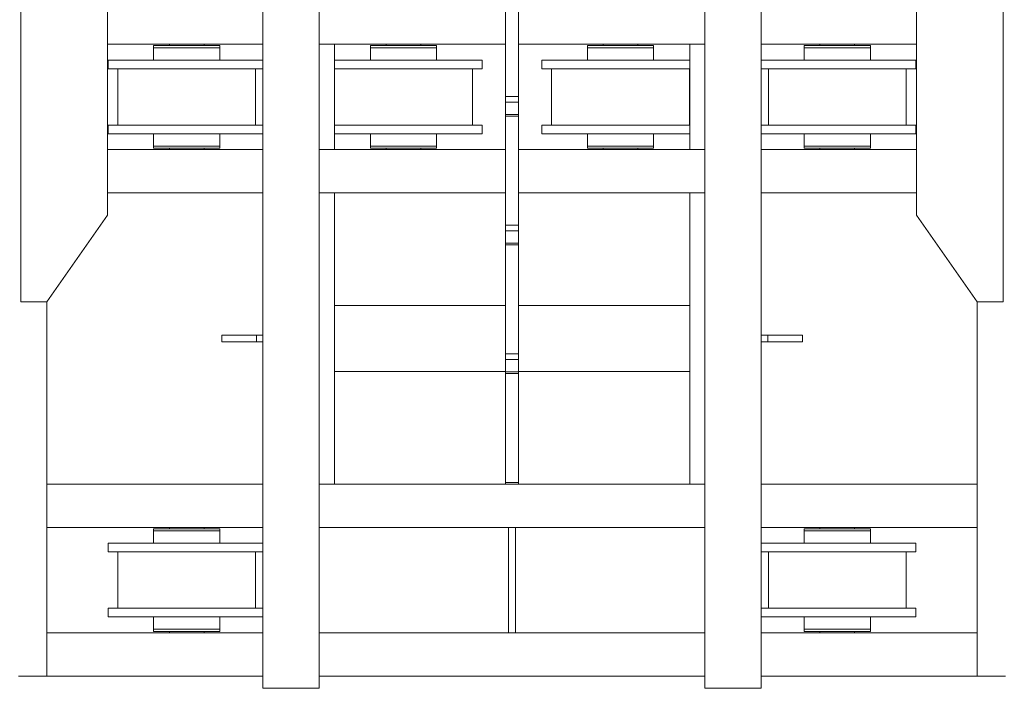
# Model space of a CAD drawing. Header units: millimetres. Extents: x 11264 to 19674, y -752784 to -746844.
# Tile 48 of 56: x 17952 to 18301, y -748798 to -748560. Entities that reach past the tile are written whole.
import ezdxf

# ---------------------------------------------------------------- set-up
doc = ezdxf.new("R2010")
doc.units = ezdxf.units.MM
doc.header["$MEASUREMENT"] = 0
doc.linetypes.add('DGN Style 1', pattern=[238.07239474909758, 0.396127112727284, -237.6762676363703])
doc.layers.add('Main Cradle', color=7, linetype='Continuous', lineweight=0)
doc.layers.add('Main Cradle Tower Rail Frame', color=7, linetype='Continuous', lineweight=0)

# ---------------------------------------------------------------- blocks, each defined once
blk = doc.blocks.new('*U58')
at = {"layer": 'Main Cradle', "color": 7, "linetype": 'Continuous', "lineweight": 0}
for p, q in [((2514.128359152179, 1245.688666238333), (2569.324566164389, 1245.688666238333)), ((2536.10021947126, 1245.688666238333), (2536.10021947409, 1245.226412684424)), ((2548.426875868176, 1245.226412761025), (2548.426875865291, 1245.688666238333)), ((2589.35538486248, 1245.688666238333), (2655.539234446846, 1245.688666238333)), ((2613.141821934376, 1245.688666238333), (2613.141821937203, 1245.226412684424)), ((2625.468478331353, 1245.226412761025), (2625.468478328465, 1245.688666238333)), ((2660.161730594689, 1245.688666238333), (2726.345580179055, 1245.688666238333)), ((2690.18342439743, 1245.688666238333), (2690.183424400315, 1245.226412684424)), ((2702.510080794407, 1245.226412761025), (2702.510080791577, 1245.688666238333)), ((2746.376398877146, 1245.688666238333), (2801.523551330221, 1245.688666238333)), ((2767.225026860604, 1245.688666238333), (2767.225026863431, 1245.226412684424)), ((2779.551683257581, 1245.226412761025), (2779.551683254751, 1245.688666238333)), ((2530.522414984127, 1244.455996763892), (2554.004695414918, 1244.455996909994)), ((2530.522414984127, 1244.455996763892), (2530.522418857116, 1244.455996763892)), ((2530.522414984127, 1244.455996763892), (2530.522415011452, 1240.064628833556)), ((2530.522418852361, 1245.226412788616), (2554.004699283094, 1245.226412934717)), ((2530.522418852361, 1245.226412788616), (2536.10021947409, 1245.226412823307)), ((2530.522418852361, 1245.226412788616), (2530.522418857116, 1244.455996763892)), ((2530.522418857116, 1244.455996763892), (2554.004699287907, 1244.455996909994)), ((2548.42688726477, 1245.226412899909), (2536.100230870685, 1245.226412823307)), ((2548.426875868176, 1245.226412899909), (2554.004699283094, 1245.226412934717)), ((2548.42688726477, 1245.226412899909), (2548.426875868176, 1245.226412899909)), ((2548.426887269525, 1244.455996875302), (2548.426875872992, 1244.455996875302)), ((2554.004695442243, 1240.064628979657), (2554.004695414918, 1244.455996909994)), ((2554.004699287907, 1244.455996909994), (2554.004699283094, 1245.226412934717)), ((2607.564017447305, 1244.455996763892), (2631.046297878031, 1244.455996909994)), ((2607.564017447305, 1244.455996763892), (2607.564021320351, 1244.455996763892)), ((2607.564017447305, 1244.455996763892), (2607.564017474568, 1240.064628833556)), ((2607.564021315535, 1245.226412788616), (2631.046301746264, 1245.226412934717)), ((2607.564021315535, 1245.226412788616), (2613.141821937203, 1245.226412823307)), ((2607.564021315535, 1245.226412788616), (2607.564021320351, 1244.455996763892)), ((2607.564021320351, 1244.455996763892), (2631.046301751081, 1244.455996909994)), ((2625.468489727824, 1245.226412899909), (2613.141833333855, 1245.226412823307)), ((2625.468478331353, 1245.226412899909), (2631.046301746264, 1245.226412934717)), ((2625.468489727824, 1245.226412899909), (2625.468478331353, 1245.226412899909)), ((2625.468489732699, 1244.455996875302), (2625.468478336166, 1244.455996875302)), ((2631.046297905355, 1240.064628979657), (2631.046297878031, 1244.455996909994)), ((2631.046301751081, 1244.455996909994), (2631.046301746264, 1245.226412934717)), ((2684.605619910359, 1244.455996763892), (2708.087900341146, 1244.455996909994)), ((2684.605619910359, 1244.455996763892), (2684.605623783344, 1244.455996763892)), ((2684.605619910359, 1244.455996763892), (2684.605619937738, 1240.064628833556)), ((2684.605623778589, 1245.226412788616), (2708.087904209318, 1245.226412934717)), ((2684.605623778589, 1245.226412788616), (2690.183424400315, 1245.226412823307)), ((2684.605623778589, 1245.226412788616), (2684.605623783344, 1244.455996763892)), ((2684.605623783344, 1244.455996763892), (2708.087904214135, 1244.455996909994)), ((2702.51009219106, 1245.226412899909), (2690.183435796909, 1245.226412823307)), ((2702.510080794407, 1245.226412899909), (2708.087904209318, 1245.226412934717)), ((2702.51009219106, 1245.226412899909), (2702.510080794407, 1245.226412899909)), ((2702.510092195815, 1244.455996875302), (2702.51008079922, 1244.455996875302)), ((2708.087900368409, 1240.064628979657), (2708.087900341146, 1244.455996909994)), ((2708.087904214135, 1244.455996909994), (2708.087904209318, 1245.226412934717)), ((2761.647222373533, 1244.455996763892), (2785.129502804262, 1244.455996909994)), ((2761.647222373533, 1244.455996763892), (2761.647226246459, 1244.455996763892)), ((2761.647222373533, 1244.455996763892), (2761.647222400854, 1240.064628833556)), ((2761.647226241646, 1245.226412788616), (2785.129506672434, 1245.226412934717)), ((2761.647226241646, 1245.226412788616), (2767.225026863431, 1245.226412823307)), ((2761.647226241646, 1245.226412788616), (2761.647226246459, 1244.455996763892)), ((2761.647226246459, 1244.455996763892), (2785.129506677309, 1244.455996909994)), ((2779.551694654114, 1245.226412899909), (2767.225038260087, 1245.226412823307)), ((2779.551683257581, 1245.226412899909), (2785.129506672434, 1245.226412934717)), ((2779.551694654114, 1245.226412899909), (2779.551683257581, 1245.226412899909)), ((2779.551694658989, 1244.455996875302), (2779.551683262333, 1244.455996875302)), ((2785.129502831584, 1240.064628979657), (2785.129502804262, 1244.455996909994)), ((2785.129506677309, 1244.455996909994), (2785.129506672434, 1245.226412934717)), ((2514.343682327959, 1240.064629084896), (2530.522415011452, 1240.064629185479)), ((2514.343682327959, 1240.064629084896), (2514.343682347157, 1236.982964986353)), ((2514.343682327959, 1240.064629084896), (2569.324568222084, 1240.064629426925)), ((2554.004697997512, 1240.064629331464), (2530.522417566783, 1240.064629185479)), ((2554.004695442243, 1240.064629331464), (2569.324568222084, 1240.064629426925)), ((2554.004697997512, 1240.064629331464), (2554.004695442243, 1240.064629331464)), ((2594.748294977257, 1240.064629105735), (2607.564017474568, 1240.064629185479)), ((2594.748294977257, 1240.064629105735), (2647.225038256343, 1240.06462943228)), ((2631.046300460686, 1240.064629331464), (2607.564020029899, 1240.064629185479)), ((2631.046297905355, 1240.064629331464), (2647.225038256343, 1240.06462943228)), ((2631.046300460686, 1240.064629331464), (2631.046297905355, 1240.064629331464)), ((2647.225038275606, 1236.982965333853), (2647.225038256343, 1240.06462943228)), ((2668.426887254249, 1240.064629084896), (2684.605619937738, 1240.064629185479)), ((2668.426887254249, 1240.064629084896), (2668.426887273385, 1236.982964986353)), ((2668.426887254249, 1240.064629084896), (2720.952670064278, 1240.064629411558)), ((2708.087902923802, 1240.064629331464), (2684.605622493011, 1240.064629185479)), ((2708.087900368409, 1240.064629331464), (2720.952670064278, 1240.064629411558)), ((2708.087902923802, 1240.064629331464), (2708.087900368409, 1240.064629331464)), ((2746.376396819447, 1240.064629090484), (2761.647222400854, 1240.064629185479)), ((2746.376396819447, 1240.064629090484), (2801.308243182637, 1240.06462943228)), ((2785.129505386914, 1240.064629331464), (2761.647224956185, 1240.064629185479)), ((2785.129502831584, 1240.064629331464), (2801.308243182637, 1240.06462943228)), ((2785.129505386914, 1240.064629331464), (2785.129502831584, 1240.064629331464)), ((2801.308243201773, 1236.982965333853), (2801.308243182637, 1240.06462943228)), ((2514.343682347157, 1236.982964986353), (2569.324568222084, 1236.982965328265)), ((2517.764329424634, 1236.982961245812), (2566.762788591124, 1236.982961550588)), ((2517.764329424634, 1236.982961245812), (2530.522415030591, 1236.982961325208)), ((2517.764329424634, 1236.982961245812), (2517.764329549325, 1216.95214460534)), ((2562.140290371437, 1236.98296152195), (2522.386823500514, 1236.982961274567)), ((2530.522415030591, 1236.982961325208), (2522.386823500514, 1236.982961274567)), ((2554.004698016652, 1236.982965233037), (2554.004695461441, 1236.982965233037)), ((2554.004695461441, 1236.982961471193), (2566.762788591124, 1236.982961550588)), ((2562.140290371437, 1236.98296152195), (2554.004695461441, 1236.982961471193)), ((2566.762788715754, 1216.952144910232), (2566.762788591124, 1236.982961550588)), ((2594.748294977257, 1236.982965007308), (2647.225038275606, 1236.982965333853)), ((2594.805931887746, 1236.982961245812), (2643.804391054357, 1236.982961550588)), ((2594.805931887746, 1236.982961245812), (2607.564017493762, 1236.982961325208)), ((2594.805931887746, 1236.982961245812), (2594.805932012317, 1216.95214460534)), ((2639.181892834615, 1236.98296152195), (2599.42842596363, 1236.982961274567)), ((2607.564017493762, 1236.982961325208), (2599.42842596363, 1236.982961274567)), ((2631.046300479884, 1236.982965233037), (2631.046297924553, 1236.982965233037)), ((2631.046297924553, 1236.982961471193), (2643.804391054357, 1236.982961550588)), ((2639.181892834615, 1236.98296152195), (2631.046297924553, 1236.982961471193)), ((2643.804391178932, 1216.952144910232), (2643.804391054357, 1236.982961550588)), ((2668.426887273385, 1236.982964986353), (2720.952670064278, 1236.982965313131)), ((2671.847534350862, 1236.982961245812), (2720.845993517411, 1236.982961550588)), ((2671.847534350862, 1236.982961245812), (2684.605619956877, 1236.982961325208)), ((2671.847534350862, 1236.982961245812), (2671.847534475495, 1216.95214460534)), ((2716.223495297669, 1236.98296152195), (2676.470028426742, 1236.982961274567)), ((2684.605619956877, 1236.982961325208), (2676.470028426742, 1236.982961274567)), ((2708.087902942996, 1236.982965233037), (2708.087900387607, 1236.982965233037)), ((2708.087900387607, 1236.982961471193), (2720.845993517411, 1236.982961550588)), ((2716.223495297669, 1236.98296152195), (2708.087900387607, 1236.982961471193)), ((2720.845993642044, 1216.952144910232), (2720.845993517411, 1236.982961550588)), ((2746.376396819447, 1236.982964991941), (2801.308243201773, 1236.982965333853)), ((2748.889136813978, 1236.982961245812), (2797.887595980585, 1236.982961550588)), ((2748.889136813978, 1236.982961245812), (2761.647222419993, 1236.982961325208)), ((2748.889136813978, 1236.982961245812), (2748.889136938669, 1216.95214460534)), ((2793.265097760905, 1236.98296152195), (2753.51163088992, 1236.982961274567)), ((2761.647222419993, 1236.982961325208), (2753.51163088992, 1236.982961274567)), ((2785.129505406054, 1236.982965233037), (2785.129502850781, 1236.982965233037)), ((2785.129502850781, 1236.982961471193), (2797.887595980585, 1236.982961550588)), ((2793.265097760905, 1236.98296152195), (2785.129502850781, 1236.982961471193)), ((2797.88759610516, 1216.952144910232), (2797.887595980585, 1236.982961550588)), ((2514.343682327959, 1216.952144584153), (2517.764329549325, 1216.95214460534)), ((2514.343682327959, 1216.952144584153), (2514.343682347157, 1213.870480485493)), ((2514.343682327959, 1216.952144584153), (2569.324568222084, 1216.952144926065)), ((2514.343682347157, 1213.870480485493), (2569.324568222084, 1213.870480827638)), ((2530.522415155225, 1216.952144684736), (2522.386823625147, 1216.952144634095)), ((2530.522415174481, 1213.870480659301), (2530.522415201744, 1209.479109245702)), ((2562.140290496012, 1216.952144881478), (2554.004695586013, 1216.95214483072)), ((2554.004698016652, 1213.870480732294), (2554.00469560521, 1213.870480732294)), ((2554.004695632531, 1209.479109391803), (2554.00469560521, 1213.870480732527)), ((2566.762788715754, 1216.952144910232), (2569.324568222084, 1216.952144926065)), ((2594.748294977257, 1216.952144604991), (2594.805932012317, 1216.95214460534)), ((2594.748294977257, 1216.952144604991), (2647.225038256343, 1216.952144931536)), ((2594.748294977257, 1213.870480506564), (2647.225038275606, 1213.870480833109)), ((2607.564017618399, 1216.952144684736), (2599.428426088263, 1216.952144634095)), ((2607.564017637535, 1213.870480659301), (2607.564017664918, 1209.479109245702)), ((2639.181892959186, 1216.952144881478), (2631.046298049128, 1216.95214483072)), ((2631.046300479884, 1213.870480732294), (2631.046298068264, 1213.870480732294)), ((2631.046298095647, 1209.479109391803), (2631.046298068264, 1213.870480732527)), ((2643.804391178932, 1216.952144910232), (2647.225038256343, 1216.952144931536)), ((2647.225038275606, 1213.870480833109), (2647.225038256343, 1216.952144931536)), ((2668.426887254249, 1216.952144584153), (2671.847534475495, 1216.95214460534)), ((2668.426887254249, 1216.952144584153), (2668.426887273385, 1213.870480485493)), ((2668.426887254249, 1216.952144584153), (2720.952670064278, 1216.952144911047)), ((2668.426887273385, 1213.870480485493), (2720.952670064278, 1213.870480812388)), ((2684.605620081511, 1216.952144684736), (2676.470028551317, 1216.952144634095)), ((2684.60562010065, 1213.870480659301), (2684.605620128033, 1209.479109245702)), ((2716.22349542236, 1216.952144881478), (2708.087900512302, 1216.95214483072)), ((2708.087902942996, 1213.870480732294), (2708.087900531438, 1213.870480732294)), ((2708.087900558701, 1209.479109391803), (2708.087900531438, 1213.870480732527)), ((2720.845993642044, 1216.952144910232), (2720.952670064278, 1216.952144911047)), ((2746.376396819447, 1216.952144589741), (2748.889136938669, 1216.95214460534)), ((2746.376396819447, 1216.952144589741), (2801.308243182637, 1216.952144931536)), ((2746.376396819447, 1213.870480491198), (2801.308243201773, 1213.870480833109)), ((2761.647222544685, 1216.952144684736), (2753.511631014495, 1216.952144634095)), ((2761.647222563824, 1213.870480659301), (2761.647222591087, 1209.479109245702)), ((2793.265097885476, 1216.952144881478), (2785.129502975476, 1216.95214483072)), ((2785.129505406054, 1213.870480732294), (2785.129502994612, 1213.870480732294)), ((2785.129503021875, 1209.479109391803), (2785.129502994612, 1213.870480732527)), ((2797.88759610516, 1216.952144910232), (2801.308243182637, 1216.952144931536)), ((2801.308243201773, 1213.870480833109), (2801.308243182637, 1216.952144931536)), ((2514.128112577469, 1208.246447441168), (2569.324566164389, 1208.246447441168)), ((2530.522415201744, 1209.479109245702), (2554.004695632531, 1209.479109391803)), ((2530.522418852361, 1209.479109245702), (2554.004699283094, 1209.479109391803)), ((2530.522418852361, 1209.479109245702), (2530.522418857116, 1208.708693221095)), ((2530.522418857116, 1208.708693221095), (2554.004699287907, 1208.70869336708)), ((2536.100219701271, 1208.70869325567), (2536.100219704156, 1208.246447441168)), ((2548.426887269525, 1208.708693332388), (2548.426876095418, 1208.708693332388)), ((2548.426876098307, 1208.246447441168), (2548.426876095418, 1208.708693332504)), ((2554.004695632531, 1209.479109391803), (2554.004699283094, 1209.479109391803)), ((2554.004699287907, 1208.70869336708), (2554.004699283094, 1209.479109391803)), ((2589.35538486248, 1208.246447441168), (2655.539234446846, 1208.246447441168)), ((2607.564017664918, 1209.479109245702), (2631.046298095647, 1209.479109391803)), ((2607.564021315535, 1209.479109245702), (2631.046301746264, 1209.479109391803)), ((2607.564021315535, 1209.479109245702), (2607.564021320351, 1208.708693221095)), ((2607.564021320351, 1208.708693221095), (2631.046301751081, 1208.70869336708)), ((2613.141822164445, 1208.70869325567), (2613.141822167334, 1208.246447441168)), ((2625.468489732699, 1208.708693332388), (2625.468478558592, 1208.708693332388)), ((2625.468478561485, 1208.246447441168), (2625.468478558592, 1208.708693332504)), ((2631.046298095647, 1209.479109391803), (2631.046301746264, 1209.479109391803)), ((2631.046301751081, 1208.70869336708), (2631.046301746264, 1209.479109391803)), ((2660.161730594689, 1208.246447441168), (2726.345580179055, 1208.246447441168)), ((2684.605620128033, 1209.479109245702), (2708.087900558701, 1209.479109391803)), ((2684.605623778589, 1209.479109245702), (2708.087904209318, 1209.479109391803)), ((2684.605623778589, 1209.479109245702), (2684.605623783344, 1208.708693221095)), ((2684.605623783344, 1208.708693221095), (2708.087904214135, 1208.70869336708)), ((2690.183424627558, 1208.70869325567), (2690.183424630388, 1208.246447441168)), ((2702.510092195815, 1208.708693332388), (2702.510081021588, 1208.708693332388)), ((2702.510081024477, 1208.246447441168), (2702.510081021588, 1208.708693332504)), ((2708.087900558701, 1209.479109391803), (2708.087904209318, 1209.479109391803)), ((2708.087904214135, 1208.70869336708), (2708.087904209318, 1209.479109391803)), ((2746.376398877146, 1208.246447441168), (2801.523797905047, 1208.246447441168)), ((2761.647222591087, 1209.479109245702), (2785.129503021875, 1209.479109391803)), ((2761.647226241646, 1209.479109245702), (2785.129506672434, 1209.479109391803)), ((2761.647226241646, 1209.479109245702), (2761.647226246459, 1208.708693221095)), ((2761.647226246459, 1208.708693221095), (2785.129506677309, 1208.70869336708)), ((2767.225027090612, 1208.70869325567), (2767.225027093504, 1208.246447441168)), ((2779.551694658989, 1208.708693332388), (2779.551683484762, 1208.708693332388)), ((2779.551683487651, 1208.246447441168), (2779.551683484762, 1208.708693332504)), ((2785.129503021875, 1209.479109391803), (2785.129506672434, 1209.479109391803)), ((2785.129506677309, 1208.70869336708), (2785.129506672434, 1209.479109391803)), ((2514.128011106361, 1192.838126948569), (2569.324566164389, 1192.838126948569)), ((2589.35538486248, 1192.838126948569), (2655.539234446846, 1192.838126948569)), ((2660.161730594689, 1192.838126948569), (2726.345580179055, 1192.838126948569)), ((2746.376398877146, 1192.838126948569), (2801.52389937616, 1192.838126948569)), ((2492.556309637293, 1154.163383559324), (2492.556309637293, 1021.152222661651)), ((2823.095600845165, 1154.163383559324), (2823.095600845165, 1021.152222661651)), ((2492.556309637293, 1089.411082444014), (2569.324566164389, 1089.411082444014)), ((2589.35538486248, 1089.411082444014), (2726.345580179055, 1089.411082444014)), ((2746.376398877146, 1089.411082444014), (2823.095600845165, 1089.411082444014)), ((2492.556309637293, 1074.002761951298), (2569.324566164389, 1074.002761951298)), ((2536.10021947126, 1074.002761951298), (2536.10021947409, 1073.540508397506)), ((2548.426875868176, 1073.540508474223), (2548.426875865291, 1074.002761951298)), ((2589.35538486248, 1074.002761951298), (2656.593289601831, 1074.002761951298)), ((2659.058620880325, 1074.002761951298), (2726.345580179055, 1074.002761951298)), ((2746.376398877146, 1074.002761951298), (2823.095600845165, 1074.002761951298)), ((2767.225026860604, 1074.002761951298), (2767.225026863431, 1073.540508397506)), ((2779.551683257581, 1073.540508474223), (2779.551683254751, 1074.002761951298)), ((2530.522414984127, 1072.770092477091), (2554.004695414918, 1072.770092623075)), ((2530.522414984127, 1072.770092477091), (2530.522418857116, 1072.770092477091)), ((2530.522414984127, 1072.770092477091), (2530.522415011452, 1068.378724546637)), ((2530.522418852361, 1073.540508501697), (2554.004699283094, 1073.540508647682)), ((2530.522418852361, 1073.540508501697), (2536.10021947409, 1073.540508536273)), ((2530.522418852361, 1073.540508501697), (2530.522418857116, 1072.770092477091)), ((2530.522418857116, 1072.770092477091), (2554.004699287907, 1072.770092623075)), ((2548.42688726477, 1073.54050861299), (2536.100230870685, 1073.540508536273)), ((2548.426875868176, 1073.54050861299), (2554.004699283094, 1073.540508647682)), ((2548.42688726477, 1073.54050861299), (2548.426875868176, 1073.54050861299)), ((2548.426887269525, 1072.770092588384), (2548.426875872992, 1072.770092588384)), ((2554.004695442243, 1068.378724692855), (2554.004695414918, 1072.770092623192)), ((2554.004699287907, 1072.770092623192), (2554.004699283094, 1073.540508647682)), ((2761.647222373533, 1072.770092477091), (2785.129502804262, 1072.770092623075)), ((2761.647222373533, 1072.770092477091), (2761.647226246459, 1072.770092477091)), ((2761.647222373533, 1072.770092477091), (2761.647222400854, 1068.378724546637)), ((2761.647226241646, 1073.540508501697), (2785.129506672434, 1073.540508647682)), ((2761.647226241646, 1073.540508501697), (2767.225026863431, 1073.540508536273)), ((2761.647226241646, 1073.540508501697), (2761.647226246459, 1072.770092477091)), ((2761.647226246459, 1072.770092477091), (2785.129506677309, 1072.770092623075)), ((2779.551694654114, 1073.54050861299), (2767.225038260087, 1073.540508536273)), ((2779.551683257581, 1073.54050861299), (2785.129506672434, 1073.540508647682)), ((2779.551694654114, 1073.54050861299), (2779.551683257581, 1073.54050861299)), ((2779.551694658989, 1072.770092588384), (2779.551683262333, 1072.770092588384)), ((2785.129502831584, 1068.378724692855), (2785.129502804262, 1072.770092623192)), ((2785.129506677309, 1072.770092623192), (2785.129506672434, 1073.540508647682)), ((2514.343682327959, 1068.378724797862), (2530.522415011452, 1068.378724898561)), ((2514.343682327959, 1068.378724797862), (2514.343682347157, 1065.297060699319)), ((2514.343682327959, 1068.378724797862), (2569.324568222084, 1068.37872513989)), ((2554.004697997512, 1068.378725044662), (2530.522417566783, 1068.378724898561)), ((2554.004695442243, 1068.378725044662), (2569.324568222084, 1068.37872513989)), ((2554.004697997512, 1068.378725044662), (2554.004695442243, 1068.378725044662)), ((2746.376396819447, 1068.378724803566), (2761.647222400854, 1068.378724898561)), ((2746.376396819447, 1068.378724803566), (2801.308243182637, 1068.378725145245)), ((2785.129505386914, 1068.378725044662), (2761.647224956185, 1068.378724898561)), ((2785.129502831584, 1068.378725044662), (2801.308243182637, 1068.378725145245)), ((2785.129505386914, 1068.378725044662), (2785.129502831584, 1068.378725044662)), ((2801.308243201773, 1065.297061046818), (2801.308243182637, 1068.378725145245)), ((2514.343682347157, 1065.297060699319), (2569.324568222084, 1065.297061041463)), ((2517.764329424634, 1065.297056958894), (2530.522415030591, 1065.297057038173)), ((2517.764329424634, 1065.297056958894), (2517.764329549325, 1045.266240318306)), ((2517.764329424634, 1065.297056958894), (2566.762788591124, 1065.29705726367)), ((2530.522415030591, 1065.297057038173), (2522.386823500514, 1065.297056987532)), ((2562.140290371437, 1065.297057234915), (2522.386823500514, 1065.297056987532)), ((2554.004698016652, 1065.297060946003), (2554.004695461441, 1065.297060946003)), ((2554.004695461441, 1065.297057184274), (2566.762788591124, 1065.29705726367)), ((2562.140290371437, 1065.297057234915), (2554.004695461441, 1065.297057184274)), ((2566.762788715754, 1045.266240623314), (2566.762788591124, 1065.29705726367)), ((2746.376396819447, 1065.297060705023), (2801.308243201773, 1065.297061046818)), ((2748.889136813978, 1065.297056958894), (2761.647222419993, 1065.297057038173)), ((2748.889136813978, 1065.297056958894), (2748.889136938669, 1045.266240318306)), ((2748.889136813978, 1065.297056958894), (2797.887595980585, 1065.29705726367)), ((2761.647222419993, 1065.297057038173), (2753.51163088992, 1065.297056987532)), ((2793.265097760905, 1065.297057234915), (2753.51163088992, 1065.297056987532)), ((2785.129505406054, 1065.297060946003), (2785.129502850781, 1065.297060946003)), ((2785.129502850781, 1065.297057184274), (2797.887595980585, 1065.29705726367)), ((2793.265097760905, 1065.297057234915), (2785.129502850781, 1065.297057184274)), ((2797.88759610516, 1045.266240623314), (2797.887595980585, 1065.29705726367)), ((2514.343682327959, 1045.266240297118), (2569.324568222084, 1045.266240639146)), ((2514.343682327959, 1045.266240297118), (2517.764329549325, 1045.266240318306)), ((2514.343682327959, 1045.266240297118), (2514.343682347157, 1042.184576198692)), ((2530.522415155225, 1045.266240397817), (2522.386823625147, 1045.266240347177)), ((2562.140290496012, 1045.266240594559), (2554.004695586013, 1045.266240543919)), ((2566.762788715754, 1045.266240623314), (2569.324568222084, 1045.266240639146)), ((2746.376396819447, 1045.266240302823), (2801.308243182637, 1045.266240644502)), ((2746.376396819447, 1045.266240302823), (2748.889136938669, 1045.266240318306)), ((2761.647222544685, 1045.266240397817), (2753.511631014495, 1045.266240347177)), ((2793.265097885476, 1045.266240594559), (2785.129502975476, 1045.266240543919)), ((2797.88759610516, 1045.266240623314), (2801.308243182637, 1045.266240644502)), ((2801.308243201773, 1042.184576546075), (2801.308243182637, 1045.266240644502)), ((2514.343682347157, 1042.184576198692), (2569.324568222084, 1042.18457654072)), ((2530.522415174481, 1042.184576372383), (2530.522415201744, 1037.793204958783)), ((2554.004698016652, 1042.184576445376), (2554.00469560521, 1042.184576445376)), ((2554.004695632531, 1037.793205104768), (2554.00469560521, 1042.184576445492)), ((2746.376396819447, 1042.184576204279), (2801.308243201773, 1042.184576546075)), ((2761.647222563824, 1042.184576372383), (2761.647222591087, 1037.793204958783)), ((2785.129505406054, 1042.184576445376), (2785.129502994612, 1042.184576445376)), ((2785.129503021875, 1037.793205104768), (2785.129502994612, 1042.184576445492)), ((2492.556309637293, 1036.56054315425), (2569.324566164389, 1036.56054315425)), ((2530.522415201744, 1037.793204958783), (2554.004695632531, 1037.793205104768)), ((2530.522418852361, 1037.793204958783), (2554.004699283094, 1037.793205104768)), ((2530.522418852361, 1037.793204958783), (2530.522418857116, 1037.02278893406)), ((2530.522418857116, 1037.02278893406), (2554.004699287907, 1037.022789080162)), ((2536.100219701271, 1037.022788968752), (2536.100219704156, 1036.56054315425)), ((2548.426887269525, 1037.02278904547), (2548.426876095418, 1037.02278904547)), ((2548.426876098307, 1036.56054315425), (2548.426876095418, 1037.022789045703)), ((2554.004695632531, 1037.793205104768), (2554.004699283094, 1037.793205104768)), ((2554.004699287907, 1037.022789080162), (2554.004699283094, 1037.793205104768)), ((2589.35538486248, 1036.56054315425), (2656.593289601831, 1036.56054315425)), ((2659.058620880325, 1036.56054315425), (2726.345580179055, 1036.56054315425)), ((2746.376398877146, 1036.56054315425), (2823.095600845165, 1036.56054315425)), ((2761.647222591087, 1037.793204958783), (2785.129503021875, 1037.793205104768)), ((2761.647226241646, 1037.793204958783), (2785.129506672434, 1037.793205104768)), ((2761.647226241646, 1037.793204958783), (2761.647226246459, 1037.02278893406)), ((2761.647226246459, 1037.02278893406), (2785.129506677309, 1037.022789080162)), ((2767.225027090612, 1037.022788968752), (2767.225027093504, 1036.56054315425)), ((2779.551694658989, 1037.02278904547), (2779.551683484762, 1037.02278904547)), ((2779.551683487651, 1036.56054315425), (2779.551683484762, 1037.022789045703)), ((2785.129503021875, 1037.793205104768), (2785.129506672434, 1037.793205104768)), ((2785.129506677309, 1037.022789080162), (2785.129506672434, 1037.793205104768)), ((2492.556309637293, 1021.152222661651), (2482.556309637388, 1021.152222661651)), ((2492.556309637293, 1021.152222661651), (2569.324566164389, 1021.152222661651)), ((2589.35538486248, 1021.152222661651), (2726.345580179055, 1021.152222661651)), ((2746.376398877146, 1021.152222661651), (2823.095600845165, 1021.152222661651)), ((2823.095600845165, 1021.152222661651), (2833.095600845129, 1021.152222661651))]:
    blk.add_line(p, q, dxfattribs=at)
at = {"layer": 'Main Cradle', "color": 7, "linetype": 'Continuous', "lineweight": 0, "flags": 128}
for points in [[(2492.556309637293, 1154.163384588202), (2514.127958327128, 1184.979883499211), (2514.128511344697, 1268.955230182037), (2492.557270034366, 1299.772013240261), (2483.312277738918, 1299.772074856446), (2483.311317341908, 1154.163446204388), (2492.556309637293, 1154.163384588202)], [(2823.095600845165, 1154.163384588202), (2801.523952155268, 1184.979883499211), (2801.523399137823, 1268.955230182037), (2823.094640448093, 1299.772013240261), (2832.339632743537, 1299.772074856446), (2832.340593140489, 1154.163446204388), (2823.095600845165, 1154.163384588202)]]:
    blk.add_lwpolyline(points, dxfattribs=at)
at = {"layer": 'Main Cradle', "color": 7, "linetype": 'Continuous', "lineweight": 0, "ltscale": 0.1540832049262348, "flags": 128}
blk.add_lwpolyline([(2656.593289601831, 1074.002761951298), (2659.058620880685, 1074.002761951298), (2659.058620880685, 1036.56054315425), (2656.593289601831, 1036.56054315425), (2656.593289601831, 1074.002761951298)], dxfattribs=at)
at = {"layer": 'Main Cradle Tower Rail Frame', "color": 7, "linetype": 'Continuous', "lineweight": 0}
for p, q in [((2569.324567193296, 1612.600604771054), (2569.324567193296, 1016.807506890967)), ((2589.355383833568, 1016.807506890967), (2589.355383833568, 1612.600604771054)), ((2726.345581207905, 1612.600604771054), (2726.345581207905, 1016.807506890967)), ((2746.376397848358, 1016.807506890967), (2746.376397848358, 1612.600604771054)), ((2655.539234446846, 1227.127562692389), (2655.539234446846, 1265.889102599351)), ((2660.161730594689, 1227.127562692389), (2660.161730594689, 1265.889102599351)), ((2594.748296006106, 1208.246447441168), (2594.748296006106, 1245.688666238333)), ((2720.952669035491, 1245.688666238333), (2720.952669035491, 1208.246447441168)), ((2655.539234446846, 1227.127562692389), (2660.161730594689, 1227.127562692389)), ((2655.539234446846, 1225.047891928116), (2655.539234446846, 1227.127562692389)), ((2655.539234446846, 1225.047891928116), (2660.161730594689, 1225.047891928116)), ((2655.539234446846, 1220.688729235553), (2655.539234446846, 1225.047891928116)), ((2660.161730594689, 1225.047891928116), (2660.161730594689, 1227.127562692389)), ((2660.161730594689, 1220.688729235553), (2660.161730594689, 1225.047891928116)), ((2655.539234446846, 1220.688729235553), (2660.161730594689, 1220.688729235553)), ((2655.539234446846, 1220.688729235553), (2655.539234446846, 1220.168811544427)), ((2655.539234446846, 1220.168811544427), (2660.161730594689, 1220.168811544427)), ((2655.539234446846, 1181.407271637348), (2655.539234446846, 1220.168811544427)), ((2660.161730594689, 1220.688729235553), (2660.161730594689, 1220.168811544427)), ((2660.161730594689, 1181.407271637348), (2660.161730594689, 1220.168811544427)), ((2594.748296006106, 1192.838126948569), (2594.748296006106, 1089.411082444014)), ((2655.514707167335, 1173.63668202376), (2655.514707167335, 1192.838126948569)), ((2720.952669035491, 1089.411082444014), (2720.952669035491, 1192.838126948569)), ((2655.539234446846, 1181.407271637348), (2660.161730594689, 1181.407271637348)), ((2655.539234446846, 1179.327600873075), (2655.539234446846, 1181.407271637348)), ((2655.539234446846, 1179.327600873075), (2660.161730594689, 1179.327600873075)), ((2655.539234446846, 1174.968438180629), (2655.539234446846, 1179.327600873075)), ((2660.161730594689, 1179.327600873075), (2660.161730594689, 1181.407271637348)), ((2660.161730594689, 1174.968438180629), (2660.161730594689, 1179.327600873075)), ((2655.514707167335, 1173.63668202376), (2655.539234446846, 1173.63668202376)), ((2655.539234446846, 1174.968438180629), (2660.161730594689, 1174.968438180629)), ((2655.539234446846, 1174.968438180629), (2655.539234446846, 1174.448520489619)), ((2655.539234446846, 1174.448520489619), (2660.161730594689, 1174.448520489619)), ((2655.539234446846, 1135.686980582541), (2655.539234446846, 1174.448520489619)), ((2660.161730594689, 1174.968438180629), (2660.161730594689, 1174.448520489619)), ((2660.161730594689, 1135.686980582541), (2660.161730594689, 1174.448520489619)), ((2594.748297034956, 1152.847026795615), (2655.539234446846, 1152.847026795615)), ((2660.161730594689, 1152.847026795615), (2720.952668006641, 1152.847026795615)), ((2554.686662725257, 1142.360469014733), (2554.686662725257, 1139.895137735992)), ((2554.686662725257, 1142.360469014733), (2567.013319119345, 1142.360469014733)), ((2567.013319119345, 1142.360469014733), (2567.013319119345, 1139.895137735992)), ((2567.013319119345, 1142.360469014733), (2569.324566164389, 1142.360469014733)), ((2748.687645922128, 1142.360469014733), (2746.376398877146, 1142.360469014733)), ((2761.014302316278, 1142.360469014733), (2748.687645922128, 1142.360469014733)), ((2748.687645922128, 1142.360469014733), (2748.687645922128, 1139.895137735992)), ((2761.014302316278, 1142.360469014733), (2761.014302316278, 1139.895137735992)), ((2567.013319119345, 1139.895137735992), (2554.686662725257, 1139.895137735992)), ((2569.324566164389, 1139.895137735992), (2567.013319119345, 1139.895137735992)), ((2746.376398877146, 1139.895137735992), (2748.687645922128, 1139.895137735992)), ((2748.687645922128, 1139.895137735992), (2761.014302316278, 1139.895137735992)), ((2655.539234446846, 1135.686980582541), (2660.161730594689, 1135.686980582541)), ((2655.539234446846, 1133.607309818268), (2655.539234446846, 1135.686980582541)), ((2655.539234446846, 1133.607309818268), (2660.161730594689, 1133.607309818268)), ((2655.539234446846, 1129.248147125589), (2655.539234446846, 1133.607309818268)), ((2660.161730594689, 1133.607309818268), (2660.161730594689, 1135.686980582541)), ((2660.161730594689, 1129.248147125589), (2660.161730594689, 1133.607309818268)), ((2594.748297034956, 1129.408579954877), (2655.539234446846, 1129.408579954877)), ((2655.539234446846, 1129.248147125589), (2660.161730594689, 1129.248147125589)), ((2655.539234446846, 1129.248147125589), (2655.539234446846, 1128.728229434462)), ((2655.539234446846, 1128.728229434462), (2660.161730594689, 1128.728229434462)), ((2655.539234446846, 1089.9666895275), (2655.539234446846, 1128.728229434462)), ((2660.161730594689, 1129.408579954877), (2720.952668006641, 1129.408579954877)), ((2660.161730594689, 1129.248147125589), (2660.161730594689, 1128.728229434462)), ((2660.161730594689, 1089.9666895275), (2660.161730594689, 1128.728229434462)), ((2655.514707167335, 1108.612527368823), (2655.514707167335, 1089.411082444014)), ((2655.514707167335, 1108.612527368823), (2655.539234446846, 1108.612527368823)), ((2655.539234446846, 1089.9666895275), (2660.161730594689, 1089.9666895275)), ((2655.539234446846, 1089.411082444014), (2655.539234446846, 1089.9666895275)), ((2660.161730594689, 1089.411082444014), (2660.161730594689, 1089.9666895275)), ((2569.324567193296, 1016.807506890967), (2589.355383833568, 1016.807506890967)), ((2726.345581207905, 1016.807506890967), (2746.376397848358, 1016.807506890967))]:
    blk.add_line(p, q, dxfattribs=at)

msp = doc.modelspace()

# ---------------------------------------------------------------- block references
at = {"color": 7, "linetype": 'DGN Style 1', "lineweight": 0}
msp.add_blockref('*U58', (15468.65, -749814.3500000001), dxfattribs=at)

doc.saveas('drawing.dxf')
